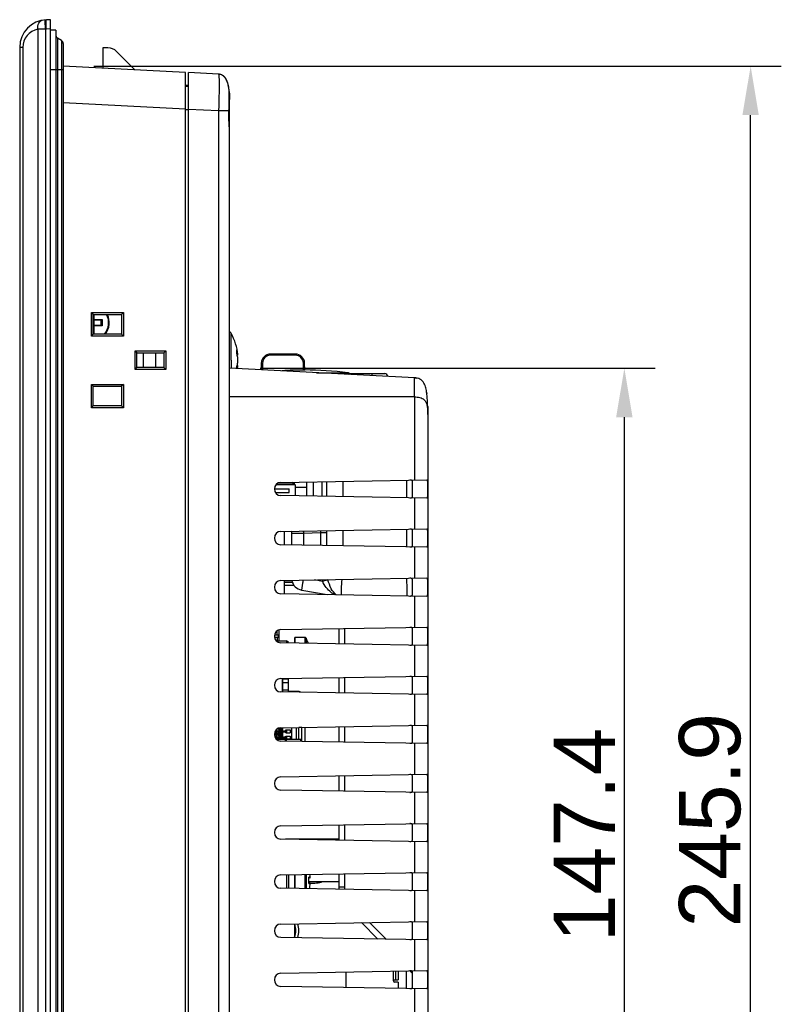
# Model space of a CAD drawing. Header units: millimetres. Extents: x 0 to 2577, y 0 to 841.
# Tile 55 of 68: x 2075 to 2199, y 461 to 622. Entities that reach past the tile are written whole.
import ezdxf

# ---------------------------------------------------------------- set-up
doc = ezdxf.new("R2010")
doc.units = ezdxf.units.MM
doc.layers.add('11_COMPONENTS', color=7, linetype='Continuous')
doc.styles.get("Standard").update_dxf_attribs({"font": 'ARIAL.TTF'})
doc.dimstyles.new('WALL', dxfattribs={"dimtxt": 10, "dimasz": 8, "dimexe": 5, "dimexo": 5, "dimgap": 1.5, "dimtad": 1, "dimtoh": 1, "dimdsep": 46, "dimtxsty": 'Standard', "dimcen": 0, "dimadec": 0, "dimazin": 0, "dimtp": 0.001, "dimtm": 0.001, "dimtfac": 1, "dimtofl": 0, "dimtmove": 0, "dimatfit": 3, "dimfxl": 1, "dimtolj": 1, "dimarcsym": 0})

# ---------------------------------------------------------------- blocks, each defined once
blk = doc.blocks.new('*D31')
at = {"color": 0, "lineweight": -2}
for p, q in [((2086.64, 614.3), (2198.66, 614.3)), ((2193.66, 376.42), (2193.66, 606.3)), ((2086.64, 368.42), (2198.66, 368.42))]:
    blk.add_line(p, q, dxfattribs=at)
at = {"color": 0}
for points in [[(2192.32, 606.3), (2194.99, 606.3), (2193.66, 614.3)], [(2192.32, 376.42), (2194.99, 376.42), (2193.66, 368.42)]]:
    blk.add_solid(points, dxfattribs=at)
at = {"layer": 'Defpoints', "color": 0}
for p in [(2081.64, 614.3), (2193.66, 614.3), (2081.64, 368.42)]:
    blk.add_point(p, dxfattribs=at)
at = {"color": 0, "insert": (2187.05, 491.36), "char_height": 10, "attachment_point": 5, "rotation": 90}
blk.add_mtext('\\A1;245.9', dxfattribs=at)
blk = doc.blocks.new('*D37')
at = {"color": 0, "lineweight": -2}
for p, q in [((2113.74, 565.06), (2178.08, 565.06)), ((2173.08, 425.66), (2173.08, 557.06)), ((2113.74, 417.66), (2178.08, 417.66))]:
    blk.add_line(p, q, dxfattribs=at)
at = {"color": 0}
for points in [[(2171.74, 557.06), (2174.41, 557.06), (2173.08, 565.06)], [(2171.74, 425.66), (2174.41, 425.66), (2173.08, 417.66)]]:
    blk.add_solid(points, dxfattribs=at)
at = {"layer": 'Defpoints', "color": 0}
for p in [(2108.74, 565.06), (2173.08, 565.06), (2108.74, 417.66)]:
    blk.add_point(p, dxfattribs=at)
at = {"color": 0, "insert": (2166.56, 488.96), "char_height": 10, "attachment_point": 5, "rotation": 90}
blk.add_mtext('\\A1;147.4', dxfattribs=at)

msp = doc.modelspace()

# ---------------------------------------------------------------- linework, layer by layer
at = {"layer": '11_COMPONENTS', "color": 7, "linetype": 'Continuous'}
for p, q in [((2079.541, 621.858), (2078.884, 621.835)), ((2079.541, 360.858), (2079.541, 621.858)), ((2077.5, 620.288), (2077.5, 362.427)), ((2078.762, 620.329), (2078.762, 362.386)), ((2079.541, 620.359), (2078.884, 620.336)), ((2080.441, 620.158), (2079.541, 620.158)), ((2080.441, 620.158), (2080.441, 362.558)), ((2080.691, 618.853), (2080.691, 363.863)), ((2081.341, 618.477), (2080.691, 618.853)), ((2081.341, 618.477), (2081.341, 364.238)), ((2081.641, 617.958), (2081.641, 364.758)), ((2074.541, 617.337), (2074.541, 365.378)), ((2075.042, 617.337), (2074.541, 617.337)), ((2075.042, 617.337), (2075.042, 365.378)), ((2088.099, 617.258), (2088.07, 613.963)), ((2088.926, 617.258), (2088.099, 617.258)), ((2093.324, 613.688), (2090.34, 616.672)), ((2079.541, 613.758), (2081.641, 613.758)), ((2101.541, 613.257), (2081.641, 614.3)), ((2101.541, 369.458), (2101.541, 613.257)), ((2102.041, 369.484), (2102.041, 613.231)), ((2106.95, 612.974), (2102.041, 613.231)), ((2107.63, 612.762), (2107.527, 612.822)), ((2101.643, 611.143), (2101.541, 611.142)), ((2102.041, 610.993), (2101.541, 610.984)), ((2108.537, 611.18), (2108.502, 611.323)), ((2108.568, 611.035), (2108.537, 611.18)), ((2108.683, 610.263), (2108.68, 610.29)), ((2108.694, 610.139), (2108.683, 610.263)), ((2108.694, 610.139), (2108.694, 610.14)), ((2108.697, 610.093), (2108.697, 610.102)), ((2108.697, 610.084), (2108.697, 610.093)), ((2108.697, 610.075), (2108.697, 610.084)), ((2108.697, 610.06), (2108.697, 610.075)), ((2108.698, 610.036), (2108.697, 610.06)), ((2108.697, 609.798), (2108.698, 609.925)), ((2108.698, 610), (2108.698, 610.036)), ((2108.698, 609.925), (2108.698, 610)), ((2101.541, 607.265), (2081.641, 608.308)), ((2108.672, 608.135), (2108.689, 609.161)), ((2108.682, 608.88), (2108.687, 609.153)), ((2108.689, 609.161), (2108.693, 609.442)), ((2108.693, 609.442), (2108.697, 609.798)), ((2108.741, 373.736), (2108.741, 608.979)), ((2102.041, 607.158), (2101.541, 607.158)), ((2106.95, 606.982), (2102.041, 607.239)), ((2106.95, 606.982), (2106.95, 375.733)), ((2108.64, 606.982), (2106.95, 606.982)), ((2108.64, 606.97), (2108.64, 606.982)), ((2108.642, 606.815), (2108.645, 606.97)), ((2108.645, 606.97), (2108.652, 607.229)), ((2108.652, 607.229), (2108.672, 608.135)), ((2086.247, 570.297), (2086.247, 574.118)), ((2086.247, 574.118), (2086.541, 573.824)), ((2086.247, 574.118), (2091.468, 574.118)), ((2086.541, 570.591), (2086.541, 573.824)), ((2086.541, 573.808), (2091.157, 573.808)), ((2086.65, 572.966), (2086.65, 573.808)), ((2091.141, 573.808), (2091.141, 570.608)), ((2091.468, 574.118), (2091.157, 573.808)), ((2091.468, 574.118), (2091.468, 570.297)), ((2087.844, 572.858), (2086.541, 572.858)), ((2086.541, 572.058), (2087.844, 572.058)), ((2086.65, 572.966), (2086.641, 572.958)), ((2086.641, 572.858), (2086.641, 572.058)), ((2086.65, 571.949), (2086.641, 571.958)), ((2086.65, 572.966), (2087.971, 572.966)), ((2086.65, 570.627), (2086.65, 571.949)), ((2087.971, 571.949), (2086.65, 571.949)), ((2087.841, 572.058), (2087.841, 572.858)), ((2087.971, 572.966), (2087.971, 571.949)), ((2086.247, 570.297), (2086.541, 570.591)), ((2091.468, 570.297), (2086.247, 570.297)), ((2086.65, 570.627), (2086.541, 570.627)), ((2091.157, 570.608), (2086.541, 570.608)), ((2091.468, 570.297), (2091.157, 570.608)), ((2108.995, 566.358), (2108.996, 570.752)), ((2093.347, 564.847), (2093.347, 567.868)), ((2093.347, 567.868), (2093.641, 567.574)), ((2093.347, 567.868), (2098.368, 567.868)), ((2093.641, 565.141), (2093.641, 567.574)), ((2093.641, 567.558), (2098.057, 567.558)), ((2094.741, 565.158), (2094.741, 567.558)), ((2096.706, 565.158), (2096.706, 567.558)), ((2098.041, 567.558), (2098.041, 565.158)), ((2098.368, 567.868), (2098.057, 567.558)), ((2098.368, 567.868), (2098.368, 564.847)), ((2110.099, 567.203), (2109.984, 567.193)), ((2115.415, 567.161), (2115.415, 567.358)), ((2119.467, 567.358), (2115.415, 567.358)), ((2119.467, 567.161), (2115.415, 567.161)), ((2119.467, 567.161), (2119.467, 567.358)), ((2093.347, 564.847), (2093.641, 565.141)), ((2098.057, 565.158), (2093.641, 565.158)), ((2098.368, 564.847), (2098.057, 565.158)), ((2138.855, 563.479), (2108.741, 565.058)), ((2108.995, 566.358), (2108.995, 565.044)), ((2110.099, 565.513), (2109.984, 565.523)), ((2113.915, 565.884), (2113.896, 564.787)), ((2114.115, 565.884), (2114.096, 564.777)), ((2120.787, 564.75), (2120.767, 565.884)), ((2120.987, 564.753), (2120.967, 565.884)), ((2098.368, 564.847), (2093.347, 564.847)), ((2122.921, 564.315), (2128.004, 564.315)), ((2128.213, 564.238), (2127.926, 564.238)), ((2128.187, 564.158), (2134.04, 564.158)), ((2131.941, 564.158), (2131.941, 563.842)), ((2086.247, 558.597), (2086.247, 562.418)), ((2086.247, 562.418), (2086.541, 562.124)), ((2086.247, 562.418), (2091.468, 562.418)), ((2086.541, 558.891), (2086.541, 562.124)), ((2086.541, 562.108), (2091.157, 562.108)), ((2091.141, 562.108), (2091.141, 558.908)), ((2091.468, 562.418), (2091.157, 562.108)), ((2091.468, 562.418), (2091.468, 558.597)), ((2138.855, 560.358), (2108.741, 560.358)), ((2138.855, 560.358), (2138.855, 546.82)), ((2140.882, 560.968), (2140.884, 560.948)), ((2086.247, 558.597), (2086.541, 558.891)), ((2091.468, 558.597), (2086.247, 558.597)), ((2091.157, 558.908), (2086.541, 558.908)), ((2091.468, 558.597), (2091.157, 558.908)), ((2141.041, 557.753), (2141.041, 557.729)), ((2141.041, 557.729), (2141.041, 557.642)), ((2141.041, 557.559), (2141.041, 425.228)), ((2119.421, 546.04), (2116.284, 546.04)), ((2116.711, 546.358), (2118.871, 546.358)), ((2117.105, 546.44), (2140.896, 546.855)), ((2118.871, 546.358), (2119.073, 546.474)), ((2119.421, 546.04), (2118.871, 546.358)), ((2119.341, 546.086), (2119.341, 546.479)), ((2119.421, 546.04), (2119.421, 544.235)), ((2121.341, 544.202), (2121.341, 546.514)), ((2122.341, 546.531), (2122.341, 544.184)), ((2123.833, 544.158), (2123.833, 546.557)), ((2124.57, 544.145), (2124.57, 546.57)), ((2127.28, 544.098), (2127.28, 546.617)), ((2137.628, 543.917), (2137.628, 546.798)), ((2138.541, 544.15), (2138.541, 546.565)), ((2116.043, 545.408), (2118.471, 545.408)), ((2116.217, 544.768), (2118.471, 544.768)), ((2140.896, 543.86), (2117.105, 544.275)), ((2118.471, 544.768), (2118.471, 545.408)), ((2121.341, 545.608), (2119.421, 545.608)), ((2138.855, 543.896), (2138.855, 538.82)), ((2117.105, 538.44), (2140.896, 538.855)), ((2117.641, 538.449), (2117.641, 536.266)), ((2118.841, 538.118), (2118.841, 536.245)), ((2120.771, 538.118), (2118.841, 538.118)), ((2123.625, 538.218), (2120.771, 538.118)), ((2120.771, 538.118), (2120.771, 536.211)), ((2123.625, 536.162), (2123.625, 538.218)), ((2124.578, 538.218), (2123.625, 538.218)), ((2124.578, 536.145), (2124.578, 538.218)), ((2127.28, 536.098), (2127.28, 538.617)), ((2137.628, 535.917), (2137.628, 538.798)), ((2138.541, 536.15), (2138.541, 538.565)), ((2140.896, 535.86), (2117.105, 536.275)), ((2138.855, 535.896), (2138.855, 530.82)), ((2117.105, 530.44), (2140.896, 530.855)), ((2117.641, 530.449), (2117.641, 528.266)), ((2118.892, 530.408), (2117.641, 530.408)), ((2117.641, 530.158), (2118.966, 530.158)), ((2117.641, 529.658), (2119.237, 529.658)), ((2123.886, 530.301), (2122.557, 530.535)), ((2138.541, 528.15), (2138.541, 530.565)), ((2140.896, 527.86), (2117.105, 528.275)), ((2120.494, 528.88), (2124.673, 528.143)), ((2138.855, 527.896), (2138.855, 522.82)), ((2116.491, 521.583), (2116.491, 522.235)), ((2116.791, 522.387), (2116.791, 520.608)), ((2117.105, 522.44), (2140.896, 522.855)), ((2126.541, 522.605), (2126.541, 520.111)), ((2127.454, 522.62), (2127.454, 520.095)), ((2138.541, 520.15), (2138.541, 522.565)), ((2116.091, 521.183), (2116.063, 521.141)), ((2116.065, 521.583), (2116.791, 521.583)), ((2116.091, 521.183), (2116.791, 521.183)), ((2116.344, 520.608), (2118.041, 520.608)), ((2116.491, 521.183), (2116.491, 520.608)), ((2116.691, 521.183), (2116.691, 521.583)), ((2140.896, 519.86), (2117.105, 520.275)), ((2118.041, 520.608), (2118.041, 520.259)), ((2118.341, 520.308), (2118.041, 520.608)), ((2118.341, 520.307), (2118.341, 520.254)), ((2119.341, 521.058), (2119.341, 520.236)), ((2119.441, 520.235), (2119.441, 521.158)), ((2121.024, 521.158), (2119.441, 521.158)), ((2121.024, 521.158), (2121.024, 520.207)), ((2121.199, 521.054), (2121.199, 520.204)), ((2138.855, 519.896), (2138.855, 514.82)), ((2117.105, 514.44), (2140.896, 514.855)), ((2117.391, 512.27), (2117.391, 514.445)), ((2117.441, 514.438), (2117.391, 514.388)), ((2117.391, 514.178), (2117.441, 514.178)), ((2117.441, 512.27), (2117.441, 514.446)), ((2118.341, 514.358), (2117.441, 514.358)), ((2118.341, 513.758), (2117.441, 513.758)), ((2118.341, 512.254), (2118.341, 514.461)), ((2126.541, 514.605), (2126.541, 512.111)), ((2127.454, 514.62), (2127.454, 512.095)), ((2138.541, 512.15), (2138.541, 514.565)), ((2140.896, 511.86), (2117.105, 512.275)), ((2117.441, 513.578), (2117.391, 513.578)), ((2118.341, 512.558), (2117.441, 512.558)), ((2119.771, 512.358), (2118.341, 512.358)), ((2138.855, 511.896), (2138.855, 506.82)), ((2116.416, 505.733), (2116.108, 505.733)), ((2116.118, 505.758), (2118.101, 505.758)), ((2116.126, 505.733), (2116.126, 505.483)), ((2116.223, 505.958), (2118.101, 505.958)), ((2116.416, 505.983), (2116.241, 505.983)), ((2116.416, 506.176), (2116.416, 505.958)), ((2116.416, 505.758), (2116.416, 505.458)), ((2117.401, 506.258), (2116.523, 506.258)), ((2116.701, 506.133), (2116.701, 506.258)), ((2116.701, 506.133), (2117.401, 506.133)), ((2116.701, 505.458), (2116.701, 505.583)), ((2116.701, 505.583), (2117.401, 505.583)), ((2117.092, 506.258), (2117.092, 506.44)), ((2117.105, 506.44), (2140.896, 506.855)), ((2117.201, 506.133), (2117.201, 506.258)), ((2117.201, 505.458), (2117.201, 505.583)), ((2117.401, 506.133), (2117.401, 506.445)), ((2117.401, 505.133), (2117.401, 505.583)), ((2117.772, 505.958), (2117.772, 505.758)), ((2117.901, 505.958), (2117.901, 506.083)), ((2117.901, 506.083), (2118.601, 506.083)), ((2117.901, 505.633), (2117.901, 505.758)), ((2117.901, 505.633), (2118.601, 505.633)), ((2118.101, 505.633), (2118.101, 506.083)), ((2118.601, 506.083), (2118.601, 505.633)), ((2118.821, 506.47), (2118.821, 504.558)), ((2119.608, 506.484), (2119.608, 504.558)), ((2120.021, 504.558), (2120.021, 506.491)), ((2120.521, 506.478), (2120.021, 506.478)), ((2120.521, 504.216), (2120.521, 506.499)), ((2121.071, 504.206), (2121.071, 506.509)), ((2126.541, 506.605), (2126.541, 504.111)), ((2127.454, 506.62), (2127.454, 504.095)), ((2138.541, 504.15), (2138.541, 506.565)), ((2117.401, 505.458), (2116.046, 505.458)), ((2117.401, 505.258), (2116.046, 505.258)), ((2116.416, 505.483), (2116.048, 505.483)), ((2116.416, 505.233), (2116.048, 505.233)), ((2116.416, 504.983), (2116.108, 504.983)), ((2116.118, 504.958), (2118.101, 504.958)), ((2116.126, 505.233), (2116.126, 504.983)), ((2116.223, 504.758), (2118.101, 504.758)), ((2116.416, 504.733), (2116.241, 504.733)), ((2116.395, 504.558), (2120.341, 504.558)), ((2116.416, 505.258), (2116.416, 504.958)), ((2116.416, 504.758), (2116.416, 504.558)), ((2116.701, 505.133), (2116.701, 505.258)), ((2116.701, 505.133), (2117.401, 505.133)), ((2116.701, 504.558), (2116.701, 504.583)), ((2116.701, 504.583), (2117.401, 504.583)), ((2117.092, 505.258), (2117.092, 505.458)), ((2140.896, 503.86), (2117.105, 504.275)), ((2117.201, 505.133), (2117.201, 505.258)), ((2117.201, 504.558), (2117.201, 504.583)), ((2117.401, 504.558), (2117.401, 504.583)), ((2117.772, 504.958), (2117.772, 504.758)), ((2117.841, 504.263), (2117.841, 504.558)), ((2117.901, 504.958), (2117.901, 505.083)), ((2117.901, 505.083), (2118.601, 505.083)), ((2117.901, 504.633), (2117.901, 504.758)), ((2117.901, 504.633), (2118.601, 504.633)), ((2117.941, 504.558), (2117.941, 504.261)), ((2118.101, 504.633), (2118.101, 505.083)), ((2118.601, 505.083), (2118.601, 504.633)), ((2120.341, 504.219), (2120.341, 504.558)), ((2138.855, 503.896), (2138.855, 498.82)), ((2117.105, 498.44), (2140.896, 498.855)), ((2126.541, 498.605), (2126.541, 496.111)), ((2127.454, 498.62), (2127.454, 496.095)), ((2138.541, 496.15), (2138.541, 498.565)), ((2140.896, 495.86), (2117.105, 496.275)), ((2138.855, 495.896), (2138.855, 490.82)), ((2117.105, 490.44), (2140.896, 490.855)), ((2126.541, 490.605), (2126.541, 488.111)), ((2127.454, 490.62), (2127.454, 488.095)), ((2138.541, 488.15), (2138.541, 490.565)), ((2140.896, 487.86), (2117.105, 488.275)), ((2117.841, 488.358), (2117.841, 488.263)), ((2117.841, 488.358), (2126.541, 488.358)), ((2117.941, 488.261), (2117.941, 488.358)), ((2138.855, 487.896), (2138.855, 482.82)), ((2117.105, 482.44), (2140.896, 482.855)), ((2118.041, 482.456), (2118.041, 480.259)), ((2118.341, 482.461), (2118.341, 480.254)), ((2119.341, 482.479), (2119.341, 480.236)), ((2119.441, 480.235), (2119.441, 482.481)), ((2121.024, 482.508), (2121.024, 480.207)), ((2121.199, 482.511), (2121.199, 480.204)), ((2121.898, 482.066), (2121.634, 482.066)), ((2121.806, 481.958), (2121.647, 481.958)), ((2126.541, 482.605), (2126.541, 480.429)), ((2127.454, 482.62), (2127.454, 480.429)), ((2138.541, 480.15), (2138.541, 482.565)), ((2140.896, 479.86), (2117.105, 480.275)), ((2121.634, 481.049), (2121.898, 481.049)), ((2121.647, 481.158), (2121.806, 481.158)), ((2121.657, 481.358), (2126.541, 481.358)), ((2127.454, 480.429), (2126.541, 480.429)), ((2138.855, 479.896), (2138.855, 474.82)), ((2117.105, 474.44), (2140.896, 474.855)), ((2119.341, 474.479), (2119.341, 472.236)), ((2130.23, 474.669), (2132.899, 472)), ((2131.534, 474.692), (2134.25, 471.976)), ((2138.541, 472.15), (2138.541, 474.565)), ((2140.896, 471.86), (2117.105, 472.275)), ((2138.855, 471.896), (2138.855, 466.82)), ((2117.105, 466.44), (2140.896, 466.855)), ((2127.676, 466.624), (2127.676, 464.091)), ((2135.441, 465.158), (2135.441, 466.76)), ((2135.841, 465.358), (2135.841, 466.767)), ((2136.241, 466.774), (2136.241, 465.358)), ((2137.559, 463.918), (2137.559, 466.797)), ((2138.107, 466.792), (2138.541, 466.358)), ((2138.541, 464.15), (2138.541, 466.565)), ((2140.896, 463.86), (2117.105, 464.275)), ((2135.589, 465.358), (2135.841, 465.358)), ((2136.241, 464.958), (2135.641, 464.958)), ((2135.841, 465.358), (2136.241, 465.358)), ((2136.241, 464.958), (2136.241, 463.941)), ((2138.855, 463.896), (2138.855, 458.82))]:
    msp.add_line(p, q, dxfattribs=at)
for points in [[(2107.082, 612.961), (2106.968, 612.973), (2106.95, 612.974)], [(2107.527, 612.822), (2107.42, 612.872), (2107.309, 612.911), (2107.196, 612.941), (2107.082, 612.961)], [(2108.267, 611.985), (2108.207, 612.105), (2108.141, 612.219), (2108.07, 612.328), (2107.994, 612.431), (2107.911, 612.526), (2107.822, 612.614), (2107.729, 612.693), (2107.63, 612.762)], [(2108.323, 611.861), (2108.267, 611.985), (2108.207, 612.105), (2108.141, 612.219), (2108.07, 612.328), (2107.994, 612.431)], [(2108.42, 611.599), (2108.374, 611.732), (2108.323, 611.86)], [(2108.502, 611.323), (2108.463, 611.463), (2108.42, 611.599)], [(2108.683, 610.263), (2108.665, 610.423), (2108.645, 610.58), (2108.623, 610.734), (2108.597, 610.886), (2108.568, 611.035)], [(2108.697, 610.102), (2108.696, 610.107), (2108.696, 610.111), (2108.696, 610.116), (2108.696, 610.122), (2108.695, 610.128), (2108.695, 610.134), (2108.694, 610.139)], [(2108.638, 606.358), (2108.638, 606.498), (2108.639, 606.604), (2108.64, 606.709), (2108.642, 606.815)], [(2108.683, 604.767), (2108.675, 604.937), (2108.667, 605.109), (2108.66, 605.284), (2108.653, 605.459), (2108.648, 605.636), (2108.644, 605.813), (2108.64, 605.99), (2108.638, 606.167), (2108.638, 606.358)], [(2108.741, 603.281), (2108.74, 603.412), (2108.738, 603.542), (2108.734, 603.678), (2108.728, 603.819), (2108.722, 603.966), (2108.715, 604.118), (2108.683, 604.767)]]:
    msp.add_lwpolyline(points, dxfattribs=at)
for centre, radius, start, end in [((2079.041, 617.337), 4.5, 92, 180), ((2078.042, 617.337), 3, 100.42194, 180.00004), ((2079.654, 573.269), 47.069, 91.08674, 92.6238), ((2078.989, 617.337), 3, 92.00012, 94.343), ((2080.941, 619.286), 0.5, 180, 240), ((2081.041, 617.958), 0.6, 0, 60), ((2088.926, 615.258), 2, 45, 90), ((2106.866, 611.355), 1.621, 85.67239, 87.00237), ((2101.678, 609.144), 2, 79.54625, 91), ((2098.82, 609.272), 9.912, 5.02488, 5.89394), ((1920.364, 612.072), 188.345, 358.45121, 359.02874), ((2092.205, 608.979), 16.536, 359.99875, 0.45283), ((2132.591, 606.356), 23.958, 178.96302, 179.99533), ((2134.285, 606.326), 25.653, 178.56219, 178.96528), ((2086.141, 572.458), 2.896, 320.29402, 27.78959), ((2086.141, 572.458), 3, 321.91905, 26.74786), ((2087.074, 573.824), 1.242, 314.3045, 315.75593), ((2087.075, 571.09), 1.242, 44.30204, 45.75347), ((2087.103, 573.796), 1.202, 315.7281, 316.2875), ((2087.103, 571.119), 1.202, 43.71932, 44.27872), ((2087.508, 571.524), 1.241, 224.25438, 225.70595), ((2087.48, 571.496), 1.202, 225.72243, 226.28183), ((2108.559, 570.508), 0.5, 29.22466, 68.64491), ((2101.141, 566.358), 9, 5.38769, 29.22466), ((2105.618, 566.669), 4.513, 6.78478, 17.97602), ((2105.471, 567.759), 4.45, 359.99806, 3.9034), ((2105.415, 567.76), 4.505, 356.12063, 359.99428), ((2101.066, 566.358), 9.035, 358.64497, 1.35503), ((2115.415, 565.858), 1.5, 90, 179), ((2115.415, 565.861), 1.3, 90.00011, 178.99989), ((2119.467, 565.858), 1.5, 1, 90), ((2119.467, 565.861), 1.3, 1.00004, 89.99996), ((2105.412, 564.958), 4.509, 0.48419, 3.87881), ((2105.655, 566.041), 4.475, 346.43944, 353.22837), ((2101.139, 566.358), 9.002, 351.25814, 354.61195), ((2120.942, 508.261), 56.489, 90.15711, 93.70747), ((2120.941, 508.258), 56.5, 82.81924, 89.95398), ((2127.941, 563.818), 0.5, 57.0581, 82.81924), ((2128.485, 564.658), 0.5, 237.0581, 253.52905), ((2134.041, 563.658), 0.5, 5.52123, 90), ((2138.674, 560.006), 3.478, 85.16967, 87.02009), ((2130.398, 559.578), 10.576, 6.94875, 8.33482), ((2129.658, 559.484), 11.321, 6.96911, 7.43248), ((2106.051, 557.942), 34.986, 1.5656, 2.25908), ((2117.123, 545.358), 1.082, 91, 269), ((2117.123, 537.358), 1.082, 91, 269), ((2120.841, 538.118), 2, 169.84334, 180), ((2177.012, 540.082), 56.275, 181.60678, 181.99935), ((2115.369, 538.357), 8.258, 359.03466, 1.36427), ((2098.687, 538.215), 25.89, 0.00559, 0.78532), ((2117.123, 529.358), 1.082, 91, 269), ((2120.841, 530.85), 2, 190.93048, 260), ((2129.176, 531.797), 5.498, 193.04055, 195.79668), ((1897.175, 522.539), 240.597, 1.28042, 1.96726), ((2117.123, 521.358), 1.082, 91, 269), ((2119.441, 521.058), 0.1, 90, 180), ((2121.024, 520.958), 0.2, 28.73026, 90), ((2115.916, 518.158), 6.025, 19.79068, 28.73022), ((2117.123, 513.358), 1.082, 91, 269), ((2119.771, 511.058), 1.3, 63.33164, 90), ((2117.123, 505.358), 1.082, 91, 269), ((2117.123, 497.358), 1.082, 91, 269), ((2117.123, 489.358), 1.082, 91, 269), ((2117.123, 481.358), 1.082, 91, 269), ((2115.916, 481.558), 5.74, 354.91839, 5.08161), ((2121.523, 482.022), 0.119, 17.27702, 21.57657), ((2115.916, 481.558), 5.745, 355.2296, 4.7704), ((2115.916, 481.558), 6.004, 4.77711, 9.2496), ((2115.916, 481.558), 6.004, 4.85821, 9.24873), ((2121.799, 482.049), 0.1, 4.78742, 9.6555), ((2121.523, 481.093), 0.119, 338.42128, 342.72083), ((2115.916, 481.558), 6.004, 346.87337, 355.22289), ((2115.916, 481.558), 6.004, 346.87199, 355.14179), ((2122.341, 486.358), 5.25, 264.87301, 287.68883), ((2121.799, 481.066), 0.1, 350.34869, 353.85547), ((2121.802, 481.066), 0.0978, 355.20693, 2.03226), ((2121.8, 481.066), 0.0992, 353.85909, 355.22189), ((2131.541, 480.429), 5, 180, 183.64955), ((2131.457, 480.429), 4.003, 180.00469, 184.79525), ((2117.123, 473.358), 1.082, 91, 269), ((2116.741, 473.358), 2.8, 338.19946, 21.80054), ((2116.541, 473.358), 3.5, 341.15801, 18.84199), ((2117.123, 465.358), 1.082, 91, 269), ((2135.641, 465.158), 0.2, 180, 270)]:
    msp.add_arc(centre, radius, start, end, dxfattribs=at)
for points, knots in [([(2077.5, 620.288), (2077.482, 620.463), (2077.486, 620.802), (2077.617, 621.264), (2077.864, 621.616), (2078.108, 621.741), (2078.227, 621.763)], [0, 0, 0, 0, 0.2953624, 0.5638719, 0.7959132, 1, 1, 1, 1]), ([(2078.762, 620.329), (2078.754, 620.426), (2078.74, 620.616), (2078.722, 620.893), (2078.708, 621.148), (2078.697, 621.371), (2078.691, 621.534), (2078.689, 621.642), (2078.689, 621.705), (2078.69, 621.754), (2078.692, 621.792), (2078.694, 621.811), (2078.697, 621.824), (2078.7, 621.825)], [0, 0, 0, 0, 0.194788, 0.3820236, 0.5545462, 0.7057616, 0.8298985, 0.8802892, 0.9222434, 0.9553598, 0.979367, 0.9941113, 1, 1, 1, 1]), ([(2078.884, 620.336), (2078.881, 620.433), (2078.875, 620.624), (2078.868, 620.902), (2078.864, 621.157), (2078.862, 621.381), (2078.863, 621.545), (2078.865, 621.653), (2078.868, 621.716), (2078.87, 621.765), (2078.874, 621.802), (2078.877, 621.821), (2078.881, 621.835), (2078.884, 621.835)], [0, 0, 0, 0, 0.1947111, 0.3819139, 0.5544359, 0.7056711, 0.8298371, 0.8802427, 0.9222107, 0.9553389, 0.9793555, 0.9941063, 1, 1, 1, 1]), ([(2106.95, 612.974), (2106.955, 612.973), (2106.964, 612.962), (2106.976, 612.924), (2106.991, 612.838), (2107.004, 612.695), (2107.016, 612.497), (2107.025, 612.246), (2107.032, 611.944), (2107.036, 611.595), (2107.038, 611.044), (2107.032, 610.264), (2107.015, 609.242), (2106.988, 608.134), (2106.964, 607.371), (2106.95, 606.982)], [0, 0, 0, 0, 0.0021061, 0.0061252, 0.0209209, 0.0449084, 0.0780015, 0.119998, 0.1704443, 0.2288213, 0.2946068, 0.4459446, 0.6184483, 0.8055592, 1, 1, 1, 1]), ([(2108.68, 610.29), (2108.65, 610.576), (2108.566, 611.145), (2108.358, 611.839), (2108.078, 612.344), (2107.791, 612.671), (2107.417, 612.899), (2107.131, 612.96), (2106.988, 612.971)], [0, 0, 0, 0, 0.2502666, 0.5002607, 0.6253673, 0.7503382, 0.8751377, 1, 1, 1, 1]), ([(2108.687, 609.153), (2108.689, 609.286), (2108.692, 609.52), (2108.696, 609.82), (2108.695, 610.015), (2108.697, 610.11), (2108.694, 610.139)], [0, 0, 0, 0, 0.404922, 0.7121538, 0.9125032, 1, 1, 1, 1]), ([(2108.695, 610.135), (2108.698, 610.098), (2108.73, 609.714), (2108.741, 609.328), (2108.741, 608.979)], [0, 0, 0, 0, 0.0960231, 1, 1, 1, 1]), ([(2108.741, 608.979), (2108.741, 608.937), (2108.725, 608.878), (2108.694, 608.829), (2108.685, 608.817)], [0, 0, 0, 0, 0.737083, 1, 1, 1, 1]), ([(2108.741, 603.281), (2108.741, 603.478), (2108.725, 603.922), (2108.668, 604.947), (2108.632, 605.775), (2108.632, 606.358)], [0, 0, 0, 0, 0.1925229, 0.4322947, 1, 1, 1, 1]), ([(2086.641, 572.958), (2086.63, 572.947), (2086.604, 572.921), (2086.571, 572.887), (2086.548, 572.865), (2086.541, 572.858)], [0, 0, 0, 0, 0.3306448, 0.780199, 1, 1, 1, 1]), ([(2086.641, 571.958), (2086.63, 571.969), (2086.604, 571.995), (2086.571, 572.028), (2086.548, 572.05), (2086.541, 572.058)], [0, 0, 0, 0, 0.3306448, 0.780199, 1, 1, 1, 1]), ([(2087.941, 572.935), (2087.932, 572.926), (2087.913, 572.909), (2087.89, 572.888), (2087.872, 572.874), (2087.86, 572.866), (2087.851, 572.86), (2087.846, 572.858), (2087.844, 572.858)], [0, 0, 0, 0, 0.312316, 0.6103512, 0.7442588, 0.8597652, 0.9477327, 1, 1, 1, 1]), ([(2087.941, 571.98), (2087.932, 571.989), (2087.913, 572.006), (2087.89, 572.027), (2087.872, 572.041), (2087.861, 572.05), (2087.851, 572.055), (2087.846, 572.058), (2087.844, 572.058)], [0, 0, 0, 0, 0.3120447, 0.6096242, 0.743259, 0.858778, 0.9471969, 1, 1, 1, 1]), ([(2086.541, 570.755), (2086.541, 570.753), (2086.544, 570.747), (2086.549, 570.738), (2086.557, 570.727), (2086.572, 570.709), (2086.592, 570.686), (2086.61, 570.667), (2086.619, 570.658)], [0, 0, 0, 0, 0.0528126, 0.1412081, 0.2567308, 0.3903677, 0.6879554, 1, 1, 1, 1]), ([(2110.099, 566.572), (2110.09, 566.646), (2110.048, 566.944), (2109.978, 567.238), (2109.91, 567.455)], [0, 0, 0, 0, 0.2473896, 1, 1, 1, 1]), ([(2109.91, 565.263), (2109.933, 565.335), (2110.016, 565.625), (2110.073, 565.921), (2110.099, 566.145)], [0, 0, 0, 0, 0.2531316, 1, 1, 1, 1]), ([(2114.115, 565.884), (2114.09, 565.884), (2114.043, 565.885), (2113.987, 565.886), (2113.952, 565.885), (2113.932, 565.886), (2113.923, 565.883), (2113.915, 565.885), (2113.915, 565.884)], [0, 0, 0, 0, 0.3820237, 0.7068941, 0.8311652, 0.9233607, 0.9802941, 1, 1, 1, 1]), ([(2120.767, 565.884), (2120.792, 565.884), (2120.839, 565.885), (2120.895, 565.886), (2120.93, 565.885), (2120.95, 565.886), (2120.959, 565.883), (2120.967, 565.885), (2120.967, 565.884)], [0, 0, 0, 0, 0.3820237, 0.7068941, 0.8311652, 0.9233607, 0.9802941, 1, 1, 1, 1]), ([(2120.987, 564.753), (2120.987, 564.751), (2120.978, 564.753), (2120.97, 564.751), (2120.95, 564.751), (2120.915, 564.75), (2120.859, 564.75), (2120.812, 564.75), (2120.787, 564.75)], [0, 0, 0, 0, 0.0194378, 0.0761144, 0.1681775, 0.2923342, 0.6175598, 1, 1, 1, 1]), ([(2127.926, 564.238), (2127.912, 564.238), (2127.883, 564.236), (2127.861, 564.193), (2127.866, 564.133), (2127.868, 564.085), (2127.869, 564.055)], [0, 0, 0, 0, 0.1859396, 0.3445724, 0.5982708, 1, 1, 1, 1]), ([(2128.187, 564.158), (2128.177, 564.158), (2128.147, 564.155), (2128.176, 564.114), (2128.205, 564.085), (2128.23, 564.053), (2128.242, 564.036)], [0, 0, 0, 0, 0.1734881, 0.3323584, 0.6285524, 1, 1, 1, 1]), ([(2141.041, 557.488), (2141.041, 557.784), (2141.038, 558.371), (2141.017, 559.246), (2140.973, 560.112), (2140.893, 560.973), (2140.77, 561.685), (2140.605, 562.241), (2140.423, 562.641), (2140.157, 563.006), (2139.782, 563.282), (2139.332, 563.433), (2139.015, 563.471), (2138.855, 563.479)], [0, 0, 0, 0, 0.1255271, 0.2487808, 0.3710575, 0.4929808, 0.6150396, 0.6764705, 0.7381766, 0.8009424, 0.8655381, 0.93202, 1, 1, 1, 1]), ([(2138.855, 560.358), (2138.859, 560.56), (2138.867, 560.959), (2138.874, 561.536), (2138.878, 562.069), (2138.879, 562.475), (2138.879, 562.762), (2138.878, 562.944), (2138.876, 563.101), (2138.874, 563.232), (2138.871, 563.335), (2138.867, 563.408), (2138.863, 563.454), (2138.86, 563.473), (2138.857, 563.479), (2138.855, 563.479)], [0, 0, 0, 0, 0.1948156, 0.38234, 0.5550351, 0.7064221, 0.7722249, 0.830618, 0.8810727, 0.9230609, 0.9561148, 0.9800053, 0.9945846, 0.9983764, 1, 1, 1, 1]), ([(2138.855, 560.358), (2139.014, 560.361), (2139.325, 560.346), (2139.864, 560.249), (2140.316, 560.039), (2140.597, 559.737), (2140.765, 559.461), (2140.891, 559.105), (2140.972, 558.679), (2141.028, 558.141), (2141.041, 557.744), (2141.041, 557.488)], [0, 0, 0, 0, 0.1129703, 0.219737, 0.3887892, 0.453007, 0.51041, 0.6165855, 0.718572, 0.817949, 1, 1, 1, 1]), ([(2141.024, 558.897), (2141.027, 558.803), (2141.036, 558.421), (2141.04, 558.04), (2141.041, 557.753)], [0, 0, 0, 0, 0.2478488, 1, 1, 1, 1]), ([(2138.541, 546.565), (2138.541, 546.606), (2138.532, 546.688), (2138.435, 546.779), (2138.29, 546.806), (2138.183, 546.808), (2138.122, 546.807)], [0, 0, 0, 0, 0.2205354, 0.4190788, 0.6702319, 1, 1, 1, 1]), ([(2140.896, 546.855), (2140.91, 546.855), (2140.93, 546.828), (2140.943, 546.788), (2140.961, 546.713), (2140.975, 546.589), (2140.995, 546.319), (2141.006, 545.903), (2141.01, 545.358), (2141.006, 544.812), (2140.995, 544.397), (2140.975, 544.126), (2140.961, 544.002), (2140.943, 543.927), (2140.93, 543.887), (2140.91, 543.86), (2140.896, 543.86)], [0, 0, 0, 0, 0.0140482, 0.0264975, 0.0431479, 0.0889987, 0.1504587, 0.3107821, 0.4999987, 0.6892201, 0.84954, 0.9109997, 0.9568521, 0.9735025, 0.9859517, 1, 1, 1, 1]), ([(2138.122, 543.909), (2138.183, 543.908), (2138.29, 543.909), (2138.435, 543.936), (2138.532, 544.027), (2138.541, 544.109), (2138.541, 544.15)], [0, 0, 0, 0, 0.3296415, 0.580782, 0.7793382, 1, 1, 1, 1]), ([(2138.541, 538.565), (2138.541, 538.606), (2138.532, 538.688), (2138.435, 538.779), (2138.29, 538.806), (2138.183, 538.808), (2138.122, 538.807)], [0, 0, 0, 0, 0.2205354, 0.4190788, 0.6702319, 1, 1, 1, 1]), ([(2140.896, 538.855), (2140.91, 538.855), (2140.93, 538.828), (2140.943, 538.788), (2140.961, 538.713), (2140.975, 538.589), (2140.995, 538.319), (2141.006, 537.903), (2141.01, 537.358), (2141.006, 536.812), (2140.995, 536.397), (2140.975, 536.126), (2140.961, 536.002), (2140.943, 535.927), (2140.93, 535.887), (2140.91, 535.86), (2140.896, 535.86)], [0, 0, 0, 0, 0.0140482, 0.0264975, 0.0431479, 0.0889987, 0.1504587, 0.3107821, 0.4999987, 0.6892201, 0.84954, 0.9109997, 0.9568521, 0.9735025, 0.9859517, 1, 1, 1, 1]), ([(2138.122, 535.909), (2138.183, 535.908), (2138.29, 535.909), (2138.435, 535.936), (2138.532, 536.027), (2138.541, 536.109), (2138.541, 536.15)], [0, 0, 0, 0, 0.3296415, 0.580782, 0.7793382, 1, 1, 1, 1]), ([(2120.711, 530.503), (2120.693, 530.393), (2120.657, 530.18), (2120.608, 529.874), (2120.566, 529.598), (2120.532, 529.358), (2120.508, 529.164), (2120.493, 529.032), (2120.488, 528.955), (2120.487, 528.916), (2120.488, 528.895), (2120.491, 528.881), (2120.494, 528.88)], [0, 0, 0, 0, 0.2036176, 0.3944441, 0.566806, 0.7155272, 0.8361753, 0.9251712, 0.9569572, 0.9799761, 0.9941515, 1, 1, 1, 1]), ([(2124.774, 530.559), (2124.663, 530.524), (2124.367, 530.439), (2124.071, 530.353), (2123.886, 530.301)], [0, 0, 0, 0, 0.3759256, 1, 1, 1, 1]), ([(2125.841, 528.122), (2125.641, 528.232), (2125.147, 528.568), (2124.46, 529.292), (2124.059, 529.946), (2123.886, 530.301)], [0, 0, 0, 0, 0.2303208, 0.6008813, 1, 1, 1, 1]), ([(2126.115, 528.118), (2125.783, 528.379), (2125.218, 529.169), (2124.902, 530.059), (2124.774, 530.559)], [0, 0, 0, 0, 0.4499445, 1, 1, 1, 1]), ([(2126.963, 528.102), (2126.96, 528.246), (2126.964, 528.582), (2126.999, 529.42), (2127.048, 530.113), (2127.088, 530.614)], [0, 0, 0, 0, 0.1714479, 0.4008344, 1, 1, 1, 1]), ([(2138.541, 530.565), (2138.541, 530.606), (2138.532, 530.688), (2138.435, 530.779), (2138.29, 530.806), (2138.183, 530.808), (2138.122, 530.807)], [0, 0, 0, 0, 0.2205354, 0.4190788, 0.6702319, 1, 1, 1, 1]), ([(2140.896, 530.855), (2140.91, 530.855), (2140.93, 530.828), (2140.943, 530.788), (2140.961, 530.713), (2140.975, 530.589), (2140.995, 530.319), (2141.006, 529.903), (2141.01, 529.358), (2141.006, 528.812), (2140.995, 528.397), (2140.975, 528.126), (2140.961, 528.002), (2140.943, 527.927), (2140.93, 527.887), (2140.91, 527.86), (2140.896, 527.86)], [0, 0, 0, 0, 0.0140482, 0.0264975, 0.0431479, 0.0889987, 0.1504587, 0.3107821, 0.4999987, 0.6892201, 0.84954, 0.9109997, 0.9568521, 0.9735025, 0.9859517, 1, 1, 1, 1]), ([(2138.122, 527.909), (2138.183, 527.908), (2138.29, 527.909), (2138.435, 527.936), (2138.532, 528.027), (2138.541, 528.109), (2138.541, 528.15)], [0, 0, 0, 0, 0.3296415, 0.580782, 0.7793382, 1, 1, 1, 1]), ([(2138.541, 522.565), (2138.541, 522.606), (2138.532, 522.688), (2138.435, 522.779), (2138.29, 522.806), (2138.183, 522.808), (2138.122, 522.807)], [0, 0, 0, 0, 0.2205354, 0.4190788, 0.6702319, 1, 1, 1, 1]), ([(2140.896, 522.855), (2140.91, 522.855), (2140.93, 522.828), (2140.943, 522.788), (2140.961, 522.713), (2140.975, 522.589), (2140.995, 522.319), (2141.006, 521.903), (2141.01, 521.358), (2141.006, 520.812), (2140.995, 520.397), (2140.975, 520.126), (2140.961, 520.002), (2140.943, 519.927), (2140.93, 519.887), (2140.91, 519.86), (2140.896, 519.86)], [0, 0, 0, 0, 0.0140482, 0.0264975, 0.0431479, 0.0889987, 0.1504587, 0.3107821, 0.4999987, 0.6892201, 0.84954, 0.9109997, 0.9568521, 0.9735025, 0.9859517, 1, 1, 1, 1]), ([(2138.122, 519.909), (2138.183, 519.908), (2138.29, 519.909), (2138.435, 519.936), (2138.532, 520.027), (2138.541, 520.109), (2138.541, 520.15)], [0, 0, 0, 0, 0.3296415, 0.580782, 0.7793382, 1, 1, 1, 1]), ([(2138.541, 514.565), (2138.541, 514.606), (2138.532, 514.688), (2138.435, 514.779), (2138.29, 514.806), (2138.183, 514.808), (2138.122, 514.807)], [0, 0, 0, 0, 0.2205354, 0.4190788, 0.6702319, 1, 1, 1, 1]), ([(2140.896, 514.855), (2140.91, 514.855), (2140.93, 514.828), (2140.943, 514.788), (2140.961, 514.713), (2140.975, 514.589), (2140.995, 514.319), (2141.006, 513.903), (2141.01, 513.358), (2141.006, 512.812), (2140.995, 512.397), (2140.975, 512.126), (2140.961, 512.002), (2140.943, 511.927), (2140.93, 511.887), (2140.91, 511.86), (2140.896, 511.86)], [0, 0, 0, 0, 0.0140482, 0.0264975, 0.0431479, 0.0889987, 0.1504587, 0.3107821, 0.4999987, 0.6892201, 0.84954, 0.9109997, 0.9568521, 0.9735025, 0.9859517, 1, 1, 1, 1]), ([(2138.122, 511.909), (2138.183, 511.908), (2138.29, 511.909), (2138.435, 511.936), (2138.532, 512.027), (2138.541, 512.109), (2138.541, 512.15)], [0, 0, 0, 0, 0.3296415, 0.580782, 0.7793382, 1, 1, 1, 1]), ([(2138.541, 506.565), (2138.541, 506.606), (2138.532, 506.688), (2138.435, 506.779), (2138.29, 506.806), (2138.183, 506.808), (2138.122, 506.807)], [0, 0, 0, 0, 0.2205354, 0.4190788, 0.6702319, 1, 1, 1, 1]), ([(2140.896, 506.855), (2140.91, 506.855), (2140.93, 506.828), (2140.943, 506.788), (2140.961, 506.713), (2140.975, 506.589), (2140.995, 506.319), (2141.006, 505.903), (2141.01, 505.358), (2141.006, 504.812), (2140.995, 504.397), (2140.975, 504.126), (2140.961, 504.002), (2140.943, 503.927), (2140.93, 503.887), (2140.91, 503.86), (2140.896, 503.86)], [0, 0, 0, 0, 0.0140482, 0.0264975, 0.0431479, 0.0889987, 0.1504587, 0.3107821, 0.4999987, 0.6892201, 0.84954, 0.9109997, 0.9568521, 0.9735025, 0.9859517, 1, 1, 1, 1]), ([(2138.122, 503.909), (2138.183, 503.908), (2138.29, 503.909), (2138.435, 503.936), (2138.532, 504.027), (2138.541, 504.109), (2138.541, 504.15)], [0, 0, 0, 0, 0.3296415, 0.580782, 0.7793382, 1, 1, 1, 1]), ([(2138.541, 498.565), (2138.541, 498.606), (2138.532, 498.688), (2138.435, 498.779), (2138.29, 498.806), (2138.183, 498.808), (2138.122, 498.807)], [0, 0, 0, 0, 0.2205354, 0.4190788, 0.6702319, 1, 1, 1, 1]), ([(2140.896, 498.855), (2140.91, 498.855), (2140.93, 498.828), (2140.943, 498.788), (2140.961, 498.713), (2140.975, 498.589), (2140.995, 498.319), (2141.006, 497.903), (2141.01, 497.358), (2141.006, 496.812), (2140.995, 496.397), (2140.975, 496.126), (2140.961, 496.002), (2140.943, 495.927), (2140.93, 495.887), (2140.91, 495.86), (2140.896, 495.86)], [0, 0, 0, 0, 0.0140482, 0.0264975, 0.0431479, 0.0889987, 0.1504587, 0.3107821, 0.4999987, 0.6892201, 0.84954, 0.9109997, 0.9568521, 0.9735025, 0.9859517, 1, 1, 1, 1]), ([(2138.122, 495.909), (2138.183, 495.908), (2138.29, 495.909), (2138.435, 495.936), (2138.532, 496.027), (2138.541, 496.109), (2138.541, 496.15)], [0, 0, 0, 0, 0.3296415, 0.580782, 0.7793382, 1, 1, 1, 1]), ([(2138.541, 490.565), (2138.541, 490.606), (2138.532, 490.688), (2138.435, 490.779), (2138.29, 490.806), (2138.183, 490.808), (2138.122, 490.807)], [0, 0, 0, 0, 0.2205354, 0.4190788, 0.6702319, 1, 1, 1, 1]), ([(2140.896, 490.855), (2140.91, 490.855), (2140.93, 490.828), (2140.943, 490.788), (2140.961, 490.713), (2140.975, 490.589), (2140.995, 490.319), (2141.006, 489.903), (2141.01, 489.358), (2141.006, 488.812), (2140.995, 488.397), (2140.975, 488.126), (2140.961, 488.002), (2140.943, 487.927), (2140.93, 487.887), (2140.91, 487.86), (2140.896, 487.86)], [0, 0, 0, 0, 0.0140482, 0.0264975, 0.0431479, 0.0889987, 0.1504587, 0.3107821, 0.4999987, 0.6892201, 0.84954, 0.9109997, 0.9568521, 0.9735025, 0.9859517, 1, 1, 1, 1]), ([(2138.122, 487.909), (2138.183, 487.908), (2138.29, 487.909), (2138.435, 487.936), (2138.532, 488.027), (2138.541, 488.109), (2138.541, 488.15)], [0, 0, 0, 0, 0.3296415, 0.580782, 0.7793382, 1, 1, 1, 1]), ([(2121.806, 481.958), (2121.821, 481.958), (2121.85, 481.964), (2121.882, 481.991), (2121.898, 482.023), (2121.9, 482.047), (2121.899, 482.058)], [0, 0, 0, 0, 0.295493, 0.5540378, 0.7826438, 1, 1, 1, 1]), ([(2138.541, 482.565), (2138.541, 482.606), (2138.532, 482.688), (2138.435, 482.779), (2138.29, 482.806), (2138.183, 482.808), (2138.122, 482.807)], [0, 0, 0, 0, 0.2205354, 0.4190788, 0.6702319, 1, 1, 1, 1]), ([(2140.896, 482.855), (2140.91, 482.855), (2140.93, 482.828), (2140.943, 482.788), (2140.961, 482.713), (2140.975, 482.589), (2140.995, 482.319), (2141.006, 481.903), (2141.01, 481.358), (2141.006, 480.812), (2140.995, 480.397), (2140.975, 480.126), (2140.961, 480.002), (2140.943, 479.927), (2140.93, 479.887), (2140.91, 479.86), (2140.896, 479.86)], [0, 0, 0, 0, 0.0140482, 0.0264975, 0.0431479, 0.0889987, 0.1504587, 0.3107821, 0.4999987, 0.6892201, 0.84954, 0.9109997, 0.9568521, 0.9735025, 0.9859517, 1, 1, 1, 1]), ([(2121.899, 481.069), (2121.899, 481.079), (2121.895, 481.101), (2121.877, 481.13), (2121.847, 481.152), (2121.82, 481.158), (2121.806, 481.158)], [0, 0, 0, 0, 0.2161296, 0.4466379, 0.7067023, 1, 1, 1, 1]), ([(2138.122, 479.909), (2138.183, 479.908), (2138.29, 479.909), (2138.435, 479.936), (2138.532, 480.027), (2138.541, 480.109), (2138.541, 480.15)], [0, 0, 0, 0, 0.3296415, 0.580782, 0.7793382, 1, 1, 1, 1]), ([(2138.541, 474.565), (2138.541, 474.606), (2138.532, 474.688), (2138.435, 474.779), (2138.29, 474.806), (2138.183, 474.808), (2138.122, 474.807)], [0, 0, 0, 0, 0.2205354, 0.4190788, 0.6702319, 1, 1, 1, 1]), ([(2140.896, 474.855), (2140.91, 474.855), (2140.93, 474.828), (2140.943, 474.788), (2140.961, 474.713), (2140.975, 474.589), (2140.995, 474.319), (2141.006, 473.903), (2141.01, 473.358), (2141.006, 472.812), (2140.995, 472.397), (2140.975, 472.126), (2140.961, 472.002), (2140.943, 471.927), (2140.93, 471.887), (2140.91, 471.86), (2140.896, 471.86)], [0, 0, 0, 0, 0.0140482, 0.0264975, 0.0431479, 0.0889987, 0.1504587, 0.3107821, 0.4999987, 0.6892201, 0.84954, 0.9109997, 0.9568521, 0.9735025, 0.9859517, 1, 1, 1, 1]), ([(2138.122, 471.909), (2138.183, 471.908), (2138.29, 471.909), (2138.435, 471.936), (2138.532, 472.027), (2138.541, 472.109), (2138.541, 472.15)], [0, 0, 0, 0, 0.3296415, 0.580782, 0.7793382, 1, 1, 1, 1]), ([(2138.541, 466.565), (2138.541, 466.606), (2138.532, 466.688), (2138.435, 466.779), (2138.29, 466.806), (2138.183, 466.808), (2138.122, 466.807)], [0, 0, 0, 0, 0.2205354, 0.4190788, 0.6702319, 1, 1, 1, 1]), ([(2140.896, 466.855), (2140.91, 466.855), (2140.93, 466.828), (2140.943, 466.788), (2140.961, 466.713), (2140.975, 466.589), (2140.995, 466.319), (2141.006, 465.903), (2141.01, 465.358), (2141.006, 464.812), (2140.995, 464.397), (2140.975, 464.126), (2140.961, 464.002), (2140.943, 463.927), (2140.93, 463.887), (2140.91, 463.86), (2140.896, 463.86)], [0, 0, 0, 0, 0.0140482, 0.0264975, 0.0431479, 0.0889987, 0.1504587, 0.3107821, 0.4999987, 0.6892201, 0.84954, 0.9109997, 0.9568521, 0.9735025, 0.9859517, 1, 1, 1, 1]), ([(2135.441, 465.158), (2135.441, 465.203), (2135.461, 465.294), (2135.546, 465.358), (2135.589, 465.358)], [0, 0, 0, 0, 0.5119547, 1, 1, 1, 1]), ([(2135.441, 465.158), (2135.441, 465.188), (2135.465, 465.249), (2135.537, 465.309), (2135.621, 465.344), (2135.68, 465.355), (2135.71, 465.357)], [0, 0, 0, 0, 0.2516346, 0.5047036, 0.7555528, 1, 1, 1, 1]), ([(2138.122, 463.909), (2138.183, 463.908), (2138.29, 463.909), (2138.435, 463.936), (2138.532, 464.027), (2138.541, 464.109), (2138.541, 464.15)], [0, 0, 0, 0, 0.3296415, 0.580782, 0.7793382, 1, 1, 1, 1])]:
    msp.add_open_spline(points, degree=3, knots=knots, dxfattribs=at)
for points in [[(2108.64, 606.982), (2108.643, 606.978), (2108.645, 606.974), (2108.645, 606.97)], [(2127.926, 564.238), (2128.001, 564.187), (2128.096, 564.158), (2128.187, 564.158)], [(2138.967, 563.472), (2139.064, 563.464), (2139.161, 563.451), (2139.257, 563.433)], [(2140.862, 561.111), (2140.869, 561.064), (2140.876, 561.016), (2140.882, 560.968)], [(2121.641, 482.035), (2121.641, 482.043), (2121.639, 482.05), (2121.637, 482.058)], [(2121.641, 481.08), (2121.641, 481.072), (2121.639, 481.065), (2121.637, 481.058)]]:
    msp.add_open_spline(points, degree=3, dxfattribs=at)

# ---------------------------------------------------------------- dimensions: what is measured, and where the dimension line sits
at = {"color": 5}
dim = msp.add_linear_dim(base=(2193.656, 614.3), p1=(2081.641, 368.415), p2=(2081.641, 614.3), angle=90, text='245.9', dimstyle='WALL', dxfattribs=at)
dim.commit()
dim.dimension.update_dxf_attribs({"geometry": '*D31', "text_midpoint": (2193.656, 491.358), "dimtype": 160})
dim = msp.add_linear_dim(base=(2173.078, 565.058), p1=(2108.741, 417.658), p2=(2108.741, 565.058), angle=90, dimstyle='WALL', dxfattribs=at)
dim.commit()
dim.dimension.update_dxf_attribs({"geometry": '*D37', "text_midpoint": (2173.078, 488.957), "dimtype": 160})

doc.saveas('drawing.dxf')
